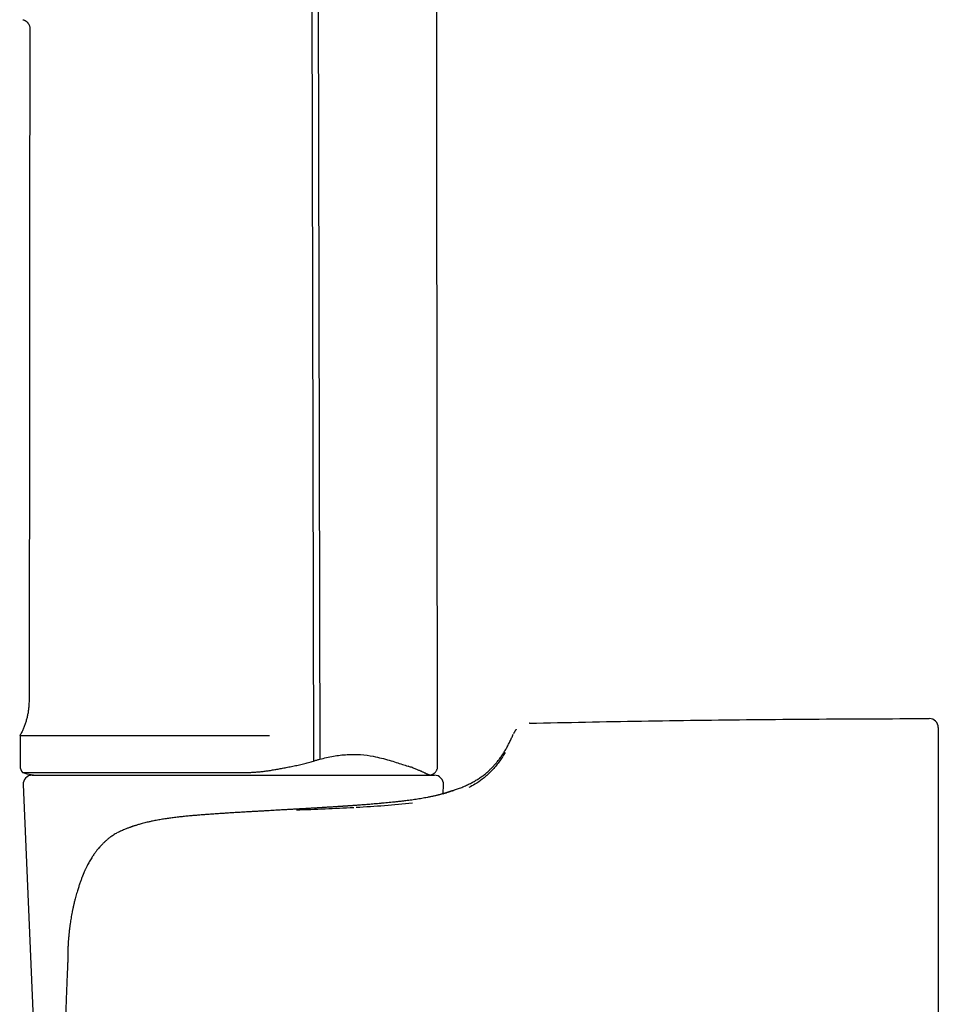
# Model space of a CAD drawing. Header units: millimetres. Extents: x 8 to 799, y 12 to 736.
# Tile 4 of 24: x 210 to 261, y 552 to 606. Entities that reach past the tile are written whole.
import ezdxf

# ---------------------------------------------------------------- set-up
doc = ezdxf.new("R2010")
doc.units = ezdxf.units.MM

msp = doc.modelspace()

# ---------------------------------------------------------------- linework, layer by layer
at = {"color": 7, "linetype": 'Continuous', "lineweight": 30}
for p, q in [((225.936, 699.175), (226.234, 565.268)), ((226.276, 699.184), (226.579, 565.368)), ((238.176, 567.359), (238.166, 567.359)), ((209.995, 566.683), (209.995, 564.983)), ((210.141, 564.63), (222.228, 564.63)), ((210.667, 564.483), (232.922, 564.483)), ((210.167, 563.961), (211.424, 534.961)), ((233.4, 563.459), (233.422, 563.961)), ((260.795, 559.852), (260.795, 559.839)), ((212.628, 554.025), (212.628, 554.027)), ((260.795, 551.833), (260.795, 551.808))]:
    msp.add_line(p, q, dxfattribs=at)
at = {"color": 7, "linetype": 'Continuous', "lineweight": 30, "flags": 128}
for points in [[(233.099, 564.983), (232.996, 653.823), (232.977, 670.823), (232.969, 677.996), (232.945, 699.183)], [(210.538, 605.8), (210.524, 593.974), (210.515, 586.451), (210.495, 568.615)]]:
    msp.add_lwpolyline(points, dxfattribs=at)
at = {"color": 7, "linetype": 'Continuous', "lineweight": 30}
for centre, radius, start, end in [((260.295, 567.116), 0.5, 0, 90.0287), ((210.495, 564.983), 0.5, 180, 224.9354), ((211.095, 567.655), 3.172, 252.4979, 270), ((210.667, 563.983), 0.5, 90, 182.4813), ((232.495, 567.655), 3.172, 270, 272.2596), ((232.922, 563.983), 0.5, 357.5187, 90)]:
    msp.add_arc(centre, radius, start, end, dxfattribs=at)
for points, knots in [([(210.15, 606.288), (210.168, 606.283), (210.204, 606.274), (210.254, 606.252), (210.3, 606.227), (210.339, 606.201), (210.371, 606.174), (210.397, 606.149), (210.418, 606.126), (210.44, 606.098), (210.465, 606.062), (210.493, 606.011), (210.515, 605.954), (210.53, 605.892), (210.538, 605.842), (210.537, 605.811), (210.537, 605.8)], [0, 0, 0, 0, 0.081839, 0.165814, 0.243536, 0.313959, 0.376285, 0.429945, 0.474567, 0.515979, 0.585575, 0.671924, 0.774194, 0.860423, 0.953644, 1, 1, 1, 1]), ([(210.494, 568.615), (210.493, 568.564), (210.493, 568.442), (210.479, 568.251), (210.455, 568.042), (210.419, 567.834), (210.372, 567.629), (210.315, 567.427), (210.247, 567.229), (210.17, 567.036), (210.084, 566.849), (210.019, 566.728), (209.986, 566.668)], [0, 0, 0, 0, 0.075612, 0.179059, 0.282653, 0.386249, 0.489705, 0.592879, 0.695629, 0.79782, 0.899319, 1, 1, 1, 1]), ([(238.18, 567.36), (239.212, 567.383), (241.276, 567.427), (244.372, 567.482), (247.468, 567.529), (250.613, 567.566), (253.807, 567.593), (257.051, 567.611), (259.213, 567.614), (260.294, 567.616)], [0, 0, 0, 0, 0.140008, 0.280014, 0.420018, 0.56002, 0.706685, 0.853345, 1, 1, 1, 1]), ([(209.996, 566.683), (209.996, 566.683), (209.976, 566.683), (210.046, 566.683), (210.216, 566.683), (210.517, 566.683), (210.927, 566.683), (211.448, 566.683), (212.073, 566.683), (212.796, 566.683), (213.609, 566.683), (214.505, 566.683), (215.474, 566.683), (216.507, 566.683), (217.593, 566.683), (218.721, 566.683), (219.881, 566.683), (221.06, 566.683), (221.85, 566.683), (222.245, 566.683)], [0, 0, 0, 0, 0.00169, 0.064084, 0.126478, 0.188873, 0.251267, 0.313662, 0.376056, 0.43845, 0.500845, 0.563239, 0.625634, 0.688028, 0.750422, 0.812817, 0.875211, 0.937606, 1, 1, 1, 1]), ([(222.245, 566.683), (222.252, 566.683), (222.268, 566.683), (222.297, 566.683), (222.334, 566.683), (222.379, 566.683), (222.431, 566.683), (222.497, 566.683), (222.576, 566.683), (222.67, 566.683), (222.776, 566.683), (222.893, 566.683), (222.984, 566.683), (223.045, 566.683), (223.072, 566.683), (223.099, 566.683), (223.126, 566.684), (223.152, 566.684), (223.209, 566.684), (223.291, 566.684), (223.396, 566.684), (223.497, 566.683), (223.598, 566.683), (223.697, 566.683), (223.761, 566.683), (223.792, 566.683)], [0, 0, 0, 0, 0.0136313, 0.0323377, 0.0561194, 0.0849763, 0.1189083, 0.1579155, 0.2114233, 0.2722393, 0.3403636, 0.415796, 0.4985365, 0.5162945, 0.5338668, 0.5512533, 0.5684541, 0.585469, 0.6022983, 0.6791334, 0.7442476, 0.8060706, 0.875378, 0.9400212, 1, 1, 1, 1]), ([(234.011, 563.662), (234.017, 563.664), (234.101, 563.692), (234.259, 563.747), (234.483, 563.834), (234.701, 563.928), (234.913, 564.03), (235.118, 564.14), (235.316, 564.26), (235.507, 564.389), (235.693, 564.528), (235.861, 564.669), (236.013, 564.809), (236.15, 564.947), (236.283, 565.094), (236.413, 565.249), (236.539, 565.413), (236.66, 565.585), (236.777, 565.766), (236.892, 565.957), (236.999, 566.151), (237.099, 566.348), (237.193, 566.546), (237.253, 566.683), (237.283, 566.752)], [0, 0, 0, 0, 0.004219, 0.056351, 0.107772, 0.158617, 0.209039, 0.259212, 0.308436, 0.357813, 0.407563, 0.457924, 0.498824, 0.540409, 0.582817, 0.626186, 0.670656, 0.715539, 0.761752, 0.809426, 0.858689, 0.904296, 0.95137, 1, 1, 1, 1]), ([(237.45, 567.025), (237.442, 567.015), (237.423, 566.992), (237.399, 566.96), (237.379, 566.931), (237.366, 566.911), (237.356, 566.893), (237.347, 566.879), (237.339, 566.864), (237.329, 566.847), (237.321, 566.831), (237.314, 566.817), (237.309, 566.808), (237.305, 566.801), (237.303, 566.795), (237.301, 566.792), (237.302, 566.793), (237.302, 566.793)], [0, 0, 0, 0, 0.092664, 0.207352, 0.318996, 0.427622, 0.505571, 0.573184, 0.636939, 0.716297, 0.810821, 0.865809, 0.913857, 0.942006, 0.967048, 0.99353, 1, 1, 1, 1]), ([(260.795, 567.116), (260.795, 567.114), (260.795, 567.112), (260.795, 567.092), (260.795, 567.059), (260.795, 567.014), (260.795, 566.964), (260.795, 566.915), (260.795, 566.873), (260.795, 566.826), (260.795, 566.775), (260.795, 566.721), (260.795, 566.662), (260.795, 566.584), (260.795, 566.483), (260.795, 566.354), (260.795, 566.213), (260.795, 566.061), (260.795, 565.898), (260.795, 565.725), (260.795, 565.542), (260.795, 565.347), (260.795, 565.141), (260.795, 564.924), (260.795, 564.696), (260.795, 564.46), (260.795, 564.215), (260.795, 563.998), (260.795, 563.813), (260.795, 563.663), (260.795, 563.511), (260.795, 563.356), (260.795, 563.198), (260.795, 563.037), (260.795, 562.828), (260.795, 562.567), (260.795, 562.252), (260.795, 561.929), (260.795, 561.598), (260.795, 561.262), (260.795, 560.919), (260.795, 560.572), (260.795, 560.217), (260.795, 559.974), (260.795, 559.852)], [0, 0, 0, 0, 0.027742, 0.055519, 0.083348, 0.111246, 0.139231, 0.154981, 0.170767, 0.186591, 0.202456, 0.218365, 0.234322, 0.250329, 0.277857, 0.305468, 0.333176, 0.360995, 0.388938, 0.416516, 0.44424, 0.472122, 0.500175, 0.528544, 0.556794, 0.584938, 0.612988, 0.640957, 0.656623, 0.67227, 0.687899, 0.703514, 0.719116, 0.734708, 0.750292, 0.778842, 0.80721, 0.835411, 0.863459, 0.891371, 0.918666, 0.945859, 0.972965, 1, 1, 1, 1]), ([(226.579, 565.368), (226.83, 565.43), (227.344, 565.557), (228.108, 565.639), (228.859, 565.636), (229.49, 565.546), (230.008, 565.428), (230.431, 565.316), (230.805, 565.193), (231.152, 565.082), (231.357, 565.016), (231.459, 564.983)], [0, 0, 0, 0, 0.115485, 0.235871, 0.363375, 0.49965, 0.598683, 0.698712, 0.79901, 0.899266, 1, 1, 1, 1]), ([(236.827, 565.735), (236.783, 565.661), (236.697, 565.515), (236.539, 565.279), (236.359, 565.039), (236.168, 564.816), (235.972, 564.613), (235.778, 564.434), (235.519, 564.223), (235.222, 564.01), (234.941, 563.864), (234.83, 563.806)], [0, 0, 0, 0, 0.139776, 0.273048, 0.400168, 0.521558, 0.613466, 0.699897, 0.781195, 0.913442, 1, 1, 1, 1]), ([(223.784, 564.744), (223.865, 564.757), (224.026, 564.784), (224.269, 564.826), (224.526, 564.874), (224.799, 564.926), (224.991, 564.964), (225.087, 564.984)], [0, 0, 0, 0, 0.186658, 0.373318, 0.55999, 0.779993, 1, 1, 1, 1]), ([(225.087, 564.984), (225.186, 565.004), (225.383, 565.045), (225.674, 565.114), (225.957, 565.187), (226.142, 565.242), (226.234, 565.268)], [0, 0, 0, 0, 0.257832, 0.510466, 0.757866, 1, 1, 1, 1]), ([(226.233, 565.271), (226.291, 565.287), (226.406, 565.32), (226.52, 565.357), (226.577, 565.375)], [0, 0, 0, 0, 0.499829, 1, 1, 1, 1]), ([(232.621, 564.485), (232.624, 564.486), (232.633, 564.486), (232.655, 564.487), (232.668, 564.489), (232.667, 564.489), (232.659, 564.49), (232.648, 564.492), (232.638, 564.494), (232.622, 564.499), (232.596, 564.509), (232.566, 564.521), (232.533, 564.535), (232.502, 564.549), (232.465, 564.567), (232.42, 564.588), (232.366, 564.614), (232.306, 564.642), (232.249, 564.669), (232.201, 564.692), (232.154, 564.714), (232.097, 564.739), (232.027, 564.77), (231.946, 564.804), (231.852, 564.842), (231.752, 564.881), (231.648, 564.919), (231.552, 564.952), (231.488, 564.973), (231.459, 564.983)], [0, 0, 0, 0, 0.017726, 0.051011, 0.076816, 0.098581, 0.13582, 0.166673, 0.198079, 0.259824, 0.324523, 0.392386, 0.430515, 0.47041, 0.512121, 0.555698, 0.601191, 0.648651, 0.687503, 0.709882, 0.735654, 0.764861, 0.797548, 0.834065, 0.870196, 0.908984, 0.943592, 0.97395, 1, 1, 1, 1]), ([(232.621, 564.484), (232.637, 564.485), (232.671, 564.487), (232.722, 564.497), (232.771, 564.513), (232.815, 564.531), (232.851, 564.551), (232.882, 564.57), (232.907, 564.589), (232.933, 564.611), (232.965, 564.642), (233.003, 564.686), (233.036, 564.738), (233.063, 564.795), (233.083, 564.854), (233.096, 564.919), (233.098, 564.964), (233.099, 564.987)], [0, 0, 0, 0, 0.060461, 0.133879, 0.201834, 0.263409, 0.317901, 0.364808, 0.4038, 0.440057, 0.500999, 0.576597, 0.66614, 0.741655, 0.823313, 0.909912, 1, 1, 1, 1]), ([(222.228, 564.63), (222.3, 564.63), (222.445, 564.631), (222.663, 564.637), (222.883, 564.648), (223.105, 564.663), (223.329, 564.683), (223.556, 564.71), (223.707, 564.732), (223.784, 564.744)], [0, 0, 0, 0, 0.1381296, 0.276769, 0.4165802, 0.5582074, 0.7022689, 0.8493505, 1, 1, 1, 1]), ([(233.91, 563.624), (233.91, 563.624), (233.91, 563.624), (233.909, 563.624), (233.907, 563.623), (233.904, 563.622), (233.9, 563.62), (233.895, 563.618), (233.89, 563.617), (233.885, 563.615), (233.88, 563.613), (233.874, 563.611), (233.867, 563.608), (233.856, 563.604), (233.842, 563.599), (233.824, 563.593), (233.803, 563.585), (233.782, 563.578), (233.761, 563.571), (233.742, 563.564), (233.721, 563.557), (233.7, 563.55), (233.679, 563.544), (233.66, 563.537), (233.642, 563.532), (233.626, 563.526), (233.61, 563.522), (233.597, 563.517), (233.585, 563.514), (233.575, 563.511), (233.568, 563.508), (233.561, 563.507), (233.555, 563.505), (233.548, 563.502), (233.537, 563.499), (233.524, 563.495), (233.507, 563.49), (233.486, 563.484), (233.462, 563.477), (233.435, 563.469), (233.403, 563.46), (233.368, 563.45), (233.329, 563.439), (233.284, 563.427), (233.235, 563.414), (233.179, 563.399), (233.118, 563.384), (233.05, 563.367), (232.976, 563.349), (232.895, 563.33), (232.807, 563.31), (232.716, 563.29), (232.653, 563.277), (232.624, 563.271)], [0, 0, 0, 0, 0.0069779, 0.0230966, 0.0456338, 0.0663316, 0.0851871, 0.1021982, 0.1173629, 0.1304582, 0.1417704, 0.1517426, 0.1622045, 0.1829889, 0.2060475, 0.2313792, 0.2589826, 0.2888558, 0.3087497, 0.3295351, 0.3511973, 0.3722263, 0.391605, 0.409032, 0.4248686, 0.4391152, 0.4517726, 0.4628414, 0.4723219, 0.4802147, 0.4865202, 0.4903614, 0.4945316, 0.5002669, 0.507567, 0.5179655, 0.5304573, 0.5450414, 0.5617165, 0.5804811, 0.6009428, 0.6234166, 0.6479005, 0.6743922, 0.7034258, 0.7345355, 0.7677182, 0.8029707, 0.8402897, 0.8789507, 0.9195987, 0.9622309, 1, 1, 1, 1]), ([(233.4, 563.461), (233.427, 563.469), (233.46, 563.478), (233.496, 563.489), (233.514, 563.494), (233.531, 563.5), (233.548, 563.505), (233.564, 563.51), (233.58, 563.515), (233.596, 563.52), (233.652, 563.537), (233.739, 563.566), (233.839, 563.6), (233.917, 563.628), (233.971, 563.647), (234.005, 563.66), (234.009, 563.662), (234.011, 563.662)], [0, 0, 0, 0, 0.065105, 0.080861, 0.096571, 0.112238, 0.12786, 0.143439, 0.158974, 0.174468, 0.18992, 0.327527, 0.463716, 0.598786, 0.733015, 0.866667, 1, 1, 1, 1]), ([(232.625, 563.272), (232.593, 563.265), (232.513, 563.249), (232.378, 563.224), (232.223, 563.196), (232.064, 563.17), (231.904, 563.146), (231.744, 563.122), (231.583, 563.1), (231.421, 563.079), (231.25, 563.058), (231.069, 563.037), (230.879, 563.015), (230.691, 562.995), (230.506, 562.976), (230.324, 562.958), (230.141, 562.941), (229.957, 562.924), (229.774, 562.908), (229.597, 562.893), (229.427, 562.878), (229.265, 562.865), (229.111, 562.853), (228.969, 562.842), (228.84, 562.832), (228.722, 562.823), (228.612, 562.815), (228.51, 562.808), (228.416, 562.801), (228.332, 562.795), (228.257, 562.79), (228.192, 562.786), (228.134, 562.782), (228.082, 562.778), (228.036, 562.775), (227.996, 562.772), (227.962, 562.77), (227.933, 562.768), (227.907, 562.766), (227.881, 562.764), (227.85, 562.762), (227.81, 562.76), (227.763, 562.756), (227.709, 562.753), (227.624, 562.747), (227.508, 562.74), (227.343, 562.729), (227.152, 562.717), (226.935, 562.704), (226.712, 562.69), (226.486, 562.676), (226.262, 562.663), (226.035, 562.65), (225.805, 562.636), (225.571, 562.623), (225.342, 562.609), (225.117, 562.597), (224.896, 562.584), (224.68, 562.572), (224.483, 562.561), (224.303, 562.551), (224.135, 562.541), (223.956, 562.531), (223.765, 562.52), (223.564, 562.509), (223.352, 562.497), (223.129, 562.484), (222.893, 562.471), (222.644, 562.457), (222.382, 562.441), (222.109, 562.425), (221.825, 562.408), (221.551, 562.391), (221.29, 562.374), (221.042, 562.358), (220.788, 562.341), (220.527, 562.322), (220.267, 562.303), (220.01, 562.283), (219.755, 562.263), (219.495, 562.241), (219.23, 562.217), (218.958, 562.19), (218.682, 562.159), (218.408, 562.125), (218.137, 562.088), (217.868, 562.046), (217.595, 561.997), (217.38, 561.956), (217.257, 561.929), (217.227, 561.922)], [0, 0, 0, 0, 0.011863, 0.029518, 0.046743, 0.063538, 0.079904, 0.095561, 0.110804, 0.125633, 0.140047, 0.156668, 0.1727, 0.188144, 0.202998, 0.217263, 0.230938, 0.245182, 0.258722, 0.271557, 0.283688, 0.295113, 0.305833, 0.315846, 0.324404, 0.332367, 0.339737, 0.346511, 0.352691, 0.358276, 0.363067, 0.367312, 0.371036, 0.374371, 0.377336, 0.379889, 0.382086, 0.383927, 0.385505, 0.386988, 0.388981, 0.391486, 0.394503, 0.398018, 0.401719, 0.410625, 0.41979, 0.432601, 0.445885, 0.459592, 0.473176, 0.486494, 0.499547, 0.513484, 0.527104, 0.540408, 0.553395, 0.566067, 0.578422, 0.590621, 0.599567, 0.6091, 0.619221, 0.629931, 0.64123, 0.653119, 0.665599, 0.678673, 0.692596, 0.707138, 0.722304, 0.738098, 0.754525, 0.767881, 0.781635, 0.79579, 0.810349, 0.825319, 0.839286, 0.8536, 0.868266, 0.883301, 0.89872, 0.914542, 0.93079, 0.946078, 0.961766, 0.977879, 0.994443, 1, 1, 1, 1]), ([(231.701, 562.944), (231.188, 562.888), (230.156, 562.777), (229.113, 562.722), (228.589, 562.694)], [0, 0, 0, 0, 0.497017, 1, 1, 1, 1]), ([(228.456, 562.687), (227.928, 562.662), (226.871, 562.611), (225.814, 562.566), (225.285, 562.544)], [0, 0, 0, 0, 0.499765, 1, 1, 1, 1]), ([(216.746, 561.807), (216.71, 561.797), (216.643, 561.779), (216.545, 561.751), (216.457, 561.724), (216.378, 561.699), (216.308, 561.677), (216.247, 561.657), (216.196, 561.639), (216.15, 561.623), (216.103, 561.606), (216.048, 561.586), (215.98, 561.561), (215.903, 561.531), (215.816, 561.496), (215.719, 561.455), (215.613, 561.409), (215.497, 561.356), (215.417, 561.317), (215.376, 561.296)], [0, 0, 0, 0, 0.07465, 0.142992, 0.205082, 0.260946, 0.3106, 0.353329, 0.390077, 0.420845, 0.450821, 0.492117, 0.541166, 0.598, 0.662652, 0.735155, 0.815536, 0.903814, 1, 1, 1, 1]), ([(217.225, 561.921), (217.162, 561.908), (217.001, 561.873), (216.843, 561.832), (216.747, 561.807)], [0, 0, 0, 0, 0.3931311, 1, 1, 1, 1]), ([(215.347, 561.28), (215.335, 561.274), (215.288, 561.25), (215.209, 561.202), (215.114, 561.141), (215.027, 561.08), (214.95, 561.023), (214.881, 560.97), (214.823, 560.922), (214.773, 560.88), (214.734, 560.845), (214.702, 560.816), (214.674, 560.791), (214.641, 560.76), (214.6, 560.72), (214.548, 560.668), (214.492, 560.61), (214.432, 560.545), (214.368, 560.474), (214.29, 560.381), (214.198, 560.265), (214.095, 560.124), (214.004, 559.99), (213.925, 559.865), (213.858, 559.753), (213.794, 559.641), (213.737, 559.532), (213.689, 559.438), (213.65, 559.357), (213.617, 559.289), (213.589, 559.226), (213.563, 559.169), (213.542, 559.12), (213.526, 559.082), (213.513, 559.053), (213.502, 559.025), (213.488, 558.992), (213.472, 558.952), (213.455, 558.909), (213.42, 558.821), (213.369, 558.687), (213.304, 558.503), (213.249, 558.34), (213.203, 558.197), (213.166, 558.074), (213.126, 557.939), (213.084, 557.792), (213.041, 557.632), (213.007, 557.498), (212.982, 557.394), (212.966, 557.328), (212.953, 557.268), (212.942, 557.221), (212.934, 557.186), (212.929, 557.163), (212.926, 557.145), (212.921, 557.126), (212.916, 557.099), (212.908, 557.063), (212.899, 557.019), (212.888, 556.967), (212.87, 556.874), (212.846, 556.745), (212.818, 556.586), (212.793, 556.433), (212.775, 556.313), (212.762, 556.224), (212.754, 556.165), (212.746, 556.106), (212.739, 556.047), (212.732, 555.993), (212.727, 555.947), (212.723, 555.912), (212.719, 555.882), (212.715, 555.848), (212.71, 555.803), (212.704, 555.746), (212.697, 555.678), (212.69, 555.598), (212.682, 555.509), (212.675, 555.425), (212.669, 555.348), (212.665, 555.281), (212.66, 555.211), (212.656, 555.138), (212.653, 555.073), (212.65, 555.02), (212.648, 554.983), (212.647, 554.954), (212.646, 554.927), (212.645, 554.892), (212.643, 554.844), (212.642, 554.783), (212.64, 554.714), (212.639, 554.643), (212.638, 554.57), (212.638, 554.497), (212.637, 554.427), (212.636, 554.369), (212.636, 554.32), (212.635, 554.274), (212.634, 554.221), (212.632, 554.16), (212.63, 554.094), (212.628, 554.048), (212.627, 554.025)], [0, 0, 0, 0, 0.004753, 0.019763, 0.033717, 0.046653, 0.05857, 0.069443, 0.079128, 0.087013, 0.093654, 0.099021, 0.103221, 0.107835, 0.115852, 0.124997, 0.135092, 0.146156, 0.158205, 0.170974, 0.191845, 0.213686, 0.236474, 0.252539, 0.269018, 0.285495, 0.300806, 0.314869, 0.325017, 0.334394, 0.342998, 0.350829, 0.357594, 0.362831, 0.365998, 0.369635, 0.374074, 0.379315, 0.385282, 0.39145, 0.414298, 0.438445, 0.463933, 0.478314, 0.494133, 0.511477, 0.53038, 0.550883, 0.573032, 0.581645, 0.590433, 0.598196, 0.604454, 0.608306, 0.611218, 0.613195, 0.615105, 0.618671, 0.623226, 0.628776, 0.635328, 0.642777, 0.663767, 0.683743, 0.702673, 0.721157, 0.728469, 0.735809, 0.743177, 0.750573, 0.757658, 0.763401, 0.767724, 0.77062, 0.774666, 0.780202, 0.787235, 0.795775, 0.805775, 0.816842, 0.828907, 0.83684, 0.845157, 0.853859, 0.86295, 0.872057, 0.877946, 0.882541, 0.885837, 0.888802, 0.892637, 0.898786, 0.906359, 0.915314, 0.924253, 0.932525, 0.942345, 0.951009, 0.958513, 0.963534, 0.969091, 0.975602, 0.983067, 0.991487, 1, 1, 1, 1]), ([(260.795, 559.839), (260.795, 559.714), (260.795, 559.463), (260.795, 559.074), (260.795, 558.675), (260.795, 558.267), (260.795, 557.909), (260.795, 557.607), (260.795, 557.365), (260.795, 557.118), (260.795, 556.869), (260.795, 556.617), (260.795, 556.361), (260.795, 556.039), (260.795, 555.65), (260.795, 555.19), (260.795, 554.724), (260.795, 554.252), (260.795, 553.776), (260.795, 553.298), (260.795, 552.815), (260.795, 552.327), (260.795, 551.998), (260.795, 551.833)], [0, 0, 0, 0, 0.055067, 0.110258, 0.165614, 0.221176, 0.276984, 0.308429, 0.339972, 0.371618, 0.403376, 0.435252, 0.467253, 0.499385, 0.554995, 0.610645, 0.666367, 0.722195, 0.778161, 0.833295, 0.888626, 0.944184, 1, 1, 1, 1]), ([(212.627, 554.027), (212.625, 553.981), (212.618, 553.819), (212.606, 553.547), (212.592, 553.214), (212.579, 552.893), (212.567, 552.583), (212.555, 552.285), (212.544, 551.989), (212.534, 551.697), (212.523, 551.408), (212.514, 551.134), (212.506, 550.874), (212.498, 550.628), (212.491, 550.395), (212.484, 550.177), (212.478, 549.972), (212.473, 549.781), (212.468, 549.616), (212.464, 549.474), (212.461, 549.353), (212.458, 549.234), (212.455, 549.111), (212.451, 548.973), (212.447, 548.818), (212.443, 548.644), (212.439, 548.459), (212.435, 548.263), (212.43, 548.055), (212.425, 547.835), (212.421, 547.596), (212.416, 547.335), (212.411, 547.053), (212.406, 546.758), (212.401, 546.448), (212.396, 546.124), (212.392, 545.786), (212.388, 545.434), (212.384, 545.068), (212.381, 544.688), (212.378, 544.297), (212.375, 543.894), (212.374, 543.48), (212.372, 543.053), (212.372, 542.763), (212.372, 542.616)], [0, 0, 0, 0, 0.012328, 0.042517, 0.071694, 0.099861, 0.127017, 0.153163, 0.178298, 0.20478, 0.23004, 0.254077, 0.276892, 0.298485, 0.318856, 0.338005, 0.355932, 0.372638, 0.388121, 0.39943, 0.409984, 0.42004, 0.430721, 0.44216, 0.45634, 0.471534, 0.487741, 0.504963, 0.523199, 0.542449, 0.562712, 0.586173, 0.610861, 0.636777, 0.663919, 0.692288, 0.721885, 0.752709, 0.784761, 0.81804, 0.852547, 0.887633, 0.923903, 0.961359, 1, 1, 1, 1]), ([(260.795, 551.808), (260.795, 551.628), (260.795, 551.266), (260.795, 550.717), (260.795, 550.159), (260.795, 549.593), (260.795, 549.103), (260.795, 548.693), (260.795, 548.365), (260.795, 548.033), (260.795, 547.699), (260.795, 547.37), (260.795, 547.048), (260.795, 546.651), (260.795, 546.169), (260.795, 545.598), (260.795, 545.018), (260.795, 544.429), (260.795, 543.833), (260.795, 543.227), (260.795, 542.821), (260.795, 542.616)], [0, 0, 0, 0, 0.06057, 0.121685, 0.183374, 0.245669, 0.308598, 0.344205, 0.380024, 0.416063, 0.452324, 0.488813, 0.523211, 0.556882, 0.617636, 0.679212, 0.741627, 0.804897, 0.869039, 0.934069, 1, 1, 1, 1])]:
    msp.add_open_spline(points, degree=3, knots=knots, dxfattribs=at)

doc.saveas('drawing.dxf')
